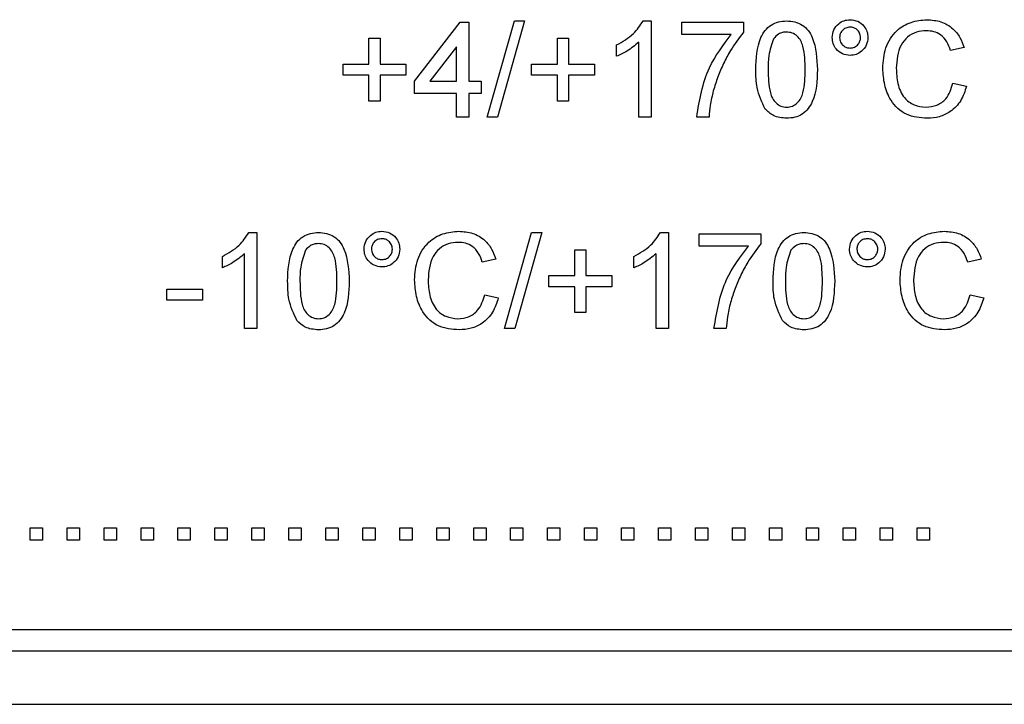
# Model space of a CAD drawing. Header units: millimetres. Extents: x 757 to 3489, y -202 to 2655.
# Tile 24 of 39: x 3233 to 3252, y 1602 to 1614. Entities that reach past the tile are written whole.
import ezdxf

# ---------------------------------------------------------------- set-up
doc = ezdxf.new("R2010")
doc.units = ezdxf.units.MM

msp = doc.modelspace()

# ---------------------------------------------------------------- linework, layer by layer
at = {"color": 7, "linetype": 'Continuous', "lineweight": 25}
for p, q in [((3241.993, 1612.644), (3242.5, 1614.444)), ((3242.691, 1614.444), (3242.184, 1612.644)), ((3242.5, 1614.444), (3242.691, 1614.444)), ((3244.913, 1614.444), (3245.062, 1614.444)), ((3245.062, 1614.444), (3245.062, 1612.644)), ((3240.631, 1613.313), (3241.485, 1614.421)), ((3241.485, 1614.421), (3241.647, 1614.421)), ((3241.647, 1614.421), (3241.647, 1613.313)), ((3245.639, 1614.421), (3246.793, 1614.421)), ((3245.639, 1614.19), (3245.639, 1614.421)), ((3246.793, 1614.421), (3246.793, 1614.234)), ((3239.777, 1613.636), (3239.777, 1614.121)), ((3239.777, 1614.121), (3239.985, 1614.121)), ((3239.985, 1614.121), (3239.985, 1613.636)), ((3243.308, 1614.121), (3243.516, 1614.121)), ((3243.308, 1613.636), (3243.308, 1614.121)), ((3243.516, 1614.121), (3243.516, 1613.636)), ((3246.562, 1614.19), (3245.639, 1614.19)), ((3241.416, 1613.961), (3240.916, 1613.313)), ((3241.416, 1613.313), (3241.416, 1613.961)), ((3244.416, 1613.781), (3244.416, 1613.994)), ((3244.831, 1612.644), (3244.831, 1614.047)), ((3250.924, 1613.944), (3250.67, 1613.889)), ((3239.293, 1613.429), (3239.293, 1613.636)), ((3239.293, 1613.636), (3239.777, 1613.636)), ((3239.985, 1613.636), (3240.47, 1613.636)), ((3240.47, 1613.636), (3240.47, 1613.429)), ((3242.824, 1613.636), (3243.308, 1613.636)), ((3242.824, 1613.429), (3242.824, 1613.636)), ((3243.516, 1613.636), (3244, 1613.636)), ((3244, 1613.636), (3244, 1613.429)), ((3239.777, 1613.429), (3239.293, 1613.429)), ((3239.777, 1612.944), (3239.777, 1613.429)), ((3239.985, 1613.429), (3239.985, 1612.944)), ((3240.47, 1613.429), (3239.985, 1613.429)), ((3243.308, 1613.429), (3242.824, 1613.429)), ((3243.308, 1612.944), (3243.308, 1613.429)), ((3244, 1613.429), (3243.516, 1613.429)), ((3243.516, 1613.429), (3243.516, 1612.944)), ((3240.631, 1613.082), (3240.631, 1613.313)), ((3240.916, 1613.313), (3241.416, 1613.313)), ((3241.647, 1613.313), (3241.877, 1613.313)), ((3241.877, 1613.313), (3241.877, 1613.082)), ((3250.716, 1613.279), (3250.97, 1613.22)), ((3241.416, 1613.082), (3240.631, 1613.082)), ((3241.416, 1612.644), (3241.416, 1613.082)), ((3241.877, 1613.082), (3241.647, 1613.082)), ((3241.647, 1613.082), (3241.647, 1612.644)), ((3239.985, 1612.944), (3239.777, 1612.944)), ((3243.516, 1612.944), (3243.308, 1612.944)), ((3241.647, 1612.644), (3241.416, 1612.644)), ((3242.184, 1612.644), (3241.993, 1612.644)), ((3245.062, 1612.644), (3244.831, 1612.644)), ((3246.147, 1612.644), (3245.916, 1612.644)), ((3237.529, 1610.481), (3237.677, 1610.481)), ((3237.677, 1610.481), (3237.677, 1608.681)), ((3242.316, 1608.681), (3242.824, 1610.481)), ((3243.014, 1610.481), (3242.507, 1608.681)), ((3242.824, 1610.481), (3243.014, 1610.481)), ((3245.237, 1610.481), (3245.385, 1610.481)), ((3245.385, 1610.481), (3245.385, 1608.681)), ((3245.962, 1610.227), (3245.962, 1610.458)), ((3245.962, 1610.458), (3247.116, 1610.458)), ((3247.116, 1610.458), (3247.116, 1610.271)), ((3246.885, 1610.227), (3245.962, 1610.227)), ((3237.031, 1609.818), (3237.031, 1610.031)), ((3237.447, 1608.681), (3237.447, 1610.084)), ((3243.631, 1609.673), (3243.631, 1610.158)), ((3243.631, 1610.158), (3243.839, 1610.158)), ((3243.839, 1610.158), (3243.839, 1609.673)), ((3244.739, 1609.818), (3244.739, 1610.031)), ((3245.154, 1608.681), (3245.154, 1610.084)), ((3242.154, 1609.981), (3241.9, 1609.926)), ((3251.247, 1609.981), (3250.993, 1609.926)), ((3243.147, 1609.465), (3243.147, 1609.673)), ((3243.147, 1609.673), (3243.631, 1609.673)), ((3243.839, 1609.673), (3244.324, 1609.673)), ((3244.324, 1609.673), (3244.324, 1609.465)), ((3243.631, 1609.465), (3243.147, 1609.465)), ((3243.631, 1608.981), (3243.631, 1609.465)), ((3243.839, 1609.465), (3243.839, 1608.981)), ((3244.324, 1609.465), (3243.839, 1609.465)), ((3235.993, 1609.212), (3235.993, 1609.419)), ((3235.993, 1609.419), (3236.662, 1609.419)), ((3236.662, 1609.419), (3236.662, 1609.212)), ((3241.947, 1609.316), (3242.2, 1609.257)), ((3251.039, 1609.316), (3251.293, 1609.257)), ((3236.662, 1609.212), (3235.993, 1609.212)), ((3243.839, 1608.981), (3243.631, 1608.981)), ((3237.677, 1608.681), (3237.447, 1608.681)), ((3242.507, 1608.681), (3242.316, 1608.681)), ((3245.385, 1608.681), (3245.154, 1608.681)), ((3246.47, 1608.681), (3246.239, 1608.681)), ((3233.431, 1604.949), (3233.662, 1604.949)), ((3233.431, 1604.718), (3233.431, 1604.949)), ((3233.662, 1604.949), (3233.662, 1604.718)), ((3234.124, 1604.718), (3234.124, 1604.949)), ((3234.124, 1604.949), (3234.354, 1604.949)), ((3234.354, 1604.949), (3234.354, 1604.718)), ((3234.816, 1604.949), (3235.047, 1604.949)), ((3234.816, 1604.718), (3234.816, 1604.949)), ((3235.047, 1604.949), (3235.047, 1604.718)), ((3235.508, 1604.949), (3235.739, 1604.949)), ((3235.508, 1604.718), (3235.508, 1604.949)), ((3235.739, 1604.949), (3235.739, 1604.718)), ((3236.2, 1604.949), (3236.431, 1604.949)), ((3236.2, 1604.718), (3236.2, 1604.949)), ((3236.431, 1604.949), (3236.431, 1604.718)), ((3236.893, 1604.718), (3236.893, 1604.949)), ((3236.893, 1604.949), (3237.124, 1604.949)), ((3237.124, 1604.949), (3237.124, 1604.718)), ((3237.585, 1604.718), (3237.585, 1604.949)), ((3237.585, 1604.949), (3237.816, 1604.949)), ((3237.816, 1604.949), (3237.816, 1604.718)), ((3238.277, 1604.949), (3238.508, 1604.949)), ((3238.277, 1604.718), (3238.277, 1604.949)), ((3238.508, 1604.949), (3238.508, 1604.718)), ((3238.97, 1604.718), (3238.97, 1604.949)), ((3238.97, 1604.949), (3239.2, 1604.949)), ((3239.2, 1604.949), (3239.2, 1604.718)), ((3239.662, 1604.718), (3239.662, 1604.949)), ((3239.662, 1604.949), (3239.893, 1604.949)), ((3239.893, 1604.949), (3239.893, 1604.718)), ((3240.354, 1604.949), (3240.585, 1604.949)), ((3240.354, 1604.718), (3240.354, 1604.949)), ((3240.585, 1604.949), (3240.585, 1604.718)), ((3241.047, 1604.949), (3241.277, 1604.949)), ((3241.047, 1604.718), (3241.047, 1604.949)), ((3241.277, 1604.949), (3241.277, 1604.718)), ((3241.739, 1604.949), (3241.97, 1604.949)), ((3241.739, 1604.718), (3241.739, 1604.949)), ((3241.97, 1604.949), (3241.97, 1604.718)), ((3242.431, 1604.949), (3242.662, 1604.949)), ((3242.431, 1604.718), (3242.431, 1604.949)), ((3242.662, 1604.949), (3242.662, 1604.718)), ((3243.124, 1604.718), (3243.124, 1604.949)), ((3243.124, 1604.949), (3243.354, 1604.949)), ((3243.354, 1604.949), (3243.354, 1604.718)), ((3243.816, 1604.949), (3244.047, 1604.949)), ((3243.816, 1604.718), (3243.816, 1604.949)), ((3244.047, 1604.949), (3244.047, 1604.718)), ((3244.508, 1604.949), (3244.739, 1604.949)), ((3244.508, 1604.718), (3244.508, 1604.949)), ((3244.739, 1604.949), (3244.739, 1604.718)), ((3245.2, 1604.718), (3245.2, 1604.949)), ((3245.2, 1604.949), (3245.431, 1604.949)), ((3245.431, 1604.949), (3245.431, 1604.718)), ((3245.893, 1604.718), (3245.893, 1604.949)), ((3245.893, 1604.949), (3246.124, 1604.949)), ((3246.124, 1604.949), (3246.124, 1604.718)), ((3246.585, 1604.718), (3246.585, 1604.949)), ((3246.585, 1604.949), (3246.816, 1604.949)), ((3246.816, 1604.949), (3246.816, 1604.718)), ((3247.277, 1604.718), (3247.277, 1604.949)), ((3247.277, 1604.949), (3247.508, 1604.949)), ((3247.508, 1604.949), (3247.508, 1604.718)), ((3247.97, 1604.718), (3247.97, 1604.949)), ((3247.97, 1604.949), (3248.2, 1604.949)), ((3248.2, 1604.949), (3248.2, 1604.718)), ((3248.662, 1604.718), (3248.662, 1604.949)), ((3248.662, 1604.949), (3248.893, 1604.949)), ((3248.893, 1604.949), (3248.893, 1604.718)), ((3249.354, 1604.718), (3249.354, 1604.949)), ((3249.354, 1604.949), (3249.585, 1604.949)), ((3249.585, 1604.949), (3249.585, 1604.718)), ((3250.047, 1604.718), (3250.047, 1604.949)), ((3250.047, 1604.949), (3250.277, 1604.949)), ((3250.277, 1604.949), (3250.277, 1604.718)), ((3233.662, 1604.718), (3233.431, 1604.718)), ((3234.354, 1604.718), (3234.124, 1604.718)), ((3235.047, 1604.718), (3234.816, 1604.718)), ((3235.739, 1604.718), (3235.508, 1604.718)), ((3236.431, 1604.718), (3236.2, 1604.718)), ((3237.124, 1604.718), (3236.893, 1604.718)), ((3237.816, 1604.718), (3237.585, 1604.718)), ((3238.508, 1604.718), (3238.277, 1604.718)), ((3239.2, 1604.718), (3238.97, 1604.718)), ((3239.893, 1604.718), (3239.662, 1604.718)), ((3240.585, 1604.718), (3240.354, 1604.718)), ((3241.277, 1604.718), (3241.047, 1604.718)), ((3241.97, 1604.718), (3241.739, 1604.718)), ((3242.662, 1604.718), (3242.431, 1604.718)), ((3243.354, 1604.718), (3243.124, 1604.718)), ((3244.047, 1604.718), (3243.816, 1604.718)), ((3244.739, 1604.718), (3244.508, 1604.718)), ((3245.431, 1604.718), (3245.2, 1604.718)), ((3246.124, 1604.718), (3245.893, 1604.718)), ((3246.816, 1604.718), (3246.585, 1604.718)), ((3247.508, 1604.718), (3247.277, 1604.718)), ((3248.2, 1604.718), (3247.97, 1604.718)), ((3248.893, 1604.718), (3248.662, 1604.718)), ((3249.585, 1604.718), (3249.354, 1604.718)), ((3250.277, 1604.718), (3250.047, 1604.718)), ((3189.07, 1603.044), (3289.07, 1603.044)), ((3189.07, 1602.644), (3289.07, 1602.644)), ((3182.07, 1601.644), (3296.07, 1601.644))]:
    msp.add_line(p, q, dxfattribs=at)
for points, knots in [([(3244.416, 1613.994), (3244.528, 1614.057), (3244.729, 1614.171), (3244.857, 1614.36), (3244.913, 1614.444)], [0, 0, 0, 0, 0.560427, 1, 1, 1, 1]), ([(3247.024, 1613.532), (3247.03, 1613.739), (3247.039, 1613.999), (3247.192, 1614.267), (3247.304, 1614.373), (3247.448, 1614.435), (3247.549, 1614.441), (3247.6, 1614.444)], [0, 0, 0, 0, 0.499149, 0.624522, 0.749597, 0.874674, 1, 1, 1, 1]), ([(3247.6, 1614.444), (3247.651, 1614.441), (3247.753, 1614.434), (3247.896, 1614.373), (3248.012, 1614.269), (3248.154, 1613.995), (3248.167, 1613.737), (3248.177, 1613.532)], [0, 0, 0, 0, 0.125373, 0.250644, 0.375698, 0.501113, 1, 1, 1, 1]), ([(3248.454, 1614.133), (3248.46, 1614.182), (3248.472, 1614.281), (3248.563, 1614.389), (3248.672, 1614.457), (3248.75, 1614.464), (3248.788, 1614.467)], [0, 0, 0, 0, 0.279529, 0.55934, 0.779658, 1, 1, 1, 1]), ([(3248.788, 1614.467), (3248.838, 1614.461), (3248.936, 1614.45), (3249.046, 1614.359), (3249.113, 1614.249), (3249.12, 1614.172), (3249.124, 1614.133)], [0, 0, 0, 0, 0.279563, 0.559286, 0.7796, 1, 1, 1, 1]), ([(3249.4, 1613.557), (3249.41, 1613.687), (3249.43, 1613.946), (3249.63, 1614.264), (3249.925, 1614.439), (3250.128, 1614.458), (3250.23, 1614.467)], [0, 0, 0, 0, 0.280492, 0.55957, 0.779615, 1, 1, 1, 1]), ([(3250.23, 1614.467), (3250.318, 1614.46), (3250.494, 1614.448), (3250.71, 1614.317), (3250.855, 1614.14), (3250.901, 1614.009), (3250.924, 1613.944)], [0, 0, 0, 0, 0.280081, 0.559449, 0.779549, 1, 1, 1, 1]), ([(3248.79, 1614.329), (3248.761, 1614.325), (3248.703, 1614.318), (3248.639, 1614.265), (3248.599, 1614.201), (3248.595, 1614.155), (3248.593, 1614.132)], [0, 0, 0, 0, 0.2795583, 0.559263, 0.7795879, 1, 1, 1, 1]), ([(3248.985, 1614.132), (3248.982, 1614.161), (3248.975, 1614.219), (3248.921, 1614.282), (3248.858, 1614.322), (3248.812, 1614.327), (3248.79, 1614.329)], [0, 0, 0, 0, 0.279512, 0.559328, 0.779657, 1, 1, 1, 1]), ([(3250.218, 1614.259), (3250.154, 1614.255), (3250.027, 1614.246), (3249.857, 1614.15), (3249.682, 1613.928), (3249.666, 1613.711), (3249.654, 1613.558)], [0, 0, 0, 0, 0.187223, 0.373906, 0.560736, 1, 1, 1, 1]), ([(3250.67, 1613.889), (3250.65, 1613.945), (3250.61, 1614.057), (3250.499, 1614.185), (3250.357, 1614.251), (3250.264, 1614.257), (3250.218, 1614.259)], [0, 0, 0, 0, 0.280553, 0.559739, 0.779654, 1, 1, 1, 1]), ([(3245.916, 1612.644), (3245.969, 1612.962), (3246.064, 1613.53), (3246.41, 1613.988), (3246.562, 1614.19)], [0, 0, 0, 0, 0.559319, 1, 1, 1, 1]), ([(3246.793, 1614.234), (3246.708, 1614.121), (3246.567, 1613.935), (3246.417, 1613.647), (3246.306, 1613.396), (3246.253, 1613.221), (3246.226, 1613.133)], [0, 0, 0, 0, 0.339728, 0.559827, 0.779922, 1, 1, 1, 1]), ([(3247.359, 1614.113), (3247.321, 1614.008), (3247.254, 1613.82), (3247.254, 1613.62), (3247.254, 1613.532)], [0, 0, 0, 0, 0.5580588, 1, 1, 1, 1]), ([(3247.598, 1614.236), (3247.572, 1614.234), (3247.52, 1614.231), (3247.432, 1614.194), (3247.386, 1614.144), (3247.359, 1614.113)], [0, 0, 0, 0, 0.280453, 0.560688, 1, 1, 1, 1]), ([(3247.947, 1613.532), (3247.945, 1613.68), (3247.943, 1613.864), (3247.871, 1614.074), (3247.802, 1614.161), (3247.708, 1614.226), (3247.635, 1614.233), (3247.598, 1614.236)], [0, 0, 0, 0, 0.500352, 0.625529, 0.750516, 0.875255, 1, 1, 1, 1]), ([(3248.788, 1613.798), (3248.739, 1613.804), (3248.64, 1613.816), (3248.531, 1613.907), (3248.464, 1614.017), (3248.458, 1614.094), (3248.454, 1614.133)], [0, 0, 0, 0, 0.279488, 0.559227, 0.779561, 1, 1, 1, 1]), ([(3248.593, 1614.132), (3248.596, 1614.103), (3248.603, 1614.045), (3248.657, 1613.981), (3248.721, 1613.942), (3248.767, 1613.938), (3248.79, 1613.936)], [0, 0, 0, 0, 0.279565, 0.559423, 0.7797, 1, 1, 1, 1]), ([(3249.124, 1614.133), (3249.118, 1614.084), (3249.106, 1613.985), (3249.014, 1613.876), (3248.905, 1613.808), (3248.827, 1613.801), (3248.788, 1613.798)], [0, 0, 0, 0, 0.279465, 0.55931, 0.779609, 1, 1, 1, 1]), ([(3248.79, 1613.936), (3248.819, 1613.94), (3248.876, 1613.947), (3248.94, 1614), (3248.979, 1614.064), (3248.983, 1614.11), (3248.985, 1614.132)], [0, 0, 0, 0, 0.279549, 0.55928, 0.779603, 1, 1, 1, 1]), ([(3244.831, 1614.047), (3244.76, 1613.987), (3244.632, 1613.881), (3244.482, 1613.812), (3244.416, 1613.781)], [0, 0, 0, 0, 0.559686, 1, 1, 1, 1]), ([(3247.198, 1612.794), (3247.137, 1612.925), (3247.027, 1613.16), (3247.025, 1613.418), (3247.024, 1613.532)], [0, 0, 0, 0, 0.5579733, 1, 1, 1, 1]), ([(3247.254, 1613.532), (3247.256, 1613.385), (3247.259, 1613.202), (3247.328, 1612.991), (3247.399, 1612.906), (3247.49, 1612.84), (3247.564, 1612.832), (3247.6, 1612.829)], [0, 0, 0, 0, 0.500363, 0.625568, 0.750538, 0.875304, 1, 1, 1, 1]), ([(3248.177, 1613.532), (3248.17, 1613.324), (3248.161, 1613.065), (3248.009, 1612.797), (3247.897, 1612.691), (3247.753, 1612.63), (3247.651, 1612.624), (3247.6, 1612.621)], [0, 0, 0, 0, 0.499115, 0.624458, 0.749554, 0.874658, 1, 1, 1, 1]), ([(3247.6, 1612.829), (3247.637, 1612.832), (3247.71, 1612.84), (3247.803, 1612.905), (3247.872, 1612.992), (3247.943, 1613.202), (3247.945, 1613.385), (3247.947, 1613.532)], [0, 0, 0, 0, 0.124656, 0.24942, 0.374387, 0.49959, 1, 1, 1, 1]), ([(3250.235, 1612.621), (3250.1, 1612.631), (3249.831, 1612.65), (3249.547, 1612.924), (3249.423, 1613.245), (3249.408, 1613.453), (3249.4, 1613.557)], [0, 0, 0, 0, 0.279955, 0.558088, 0.778912, 1, 1, 1, 1]), ([(3249.654, 1613.558), (3249.659, 1613.462), (3249.669, 1613.269), (3249.774, 1613.01), (3249.983, 1612.855), (3250.135, 1612.837), (3250.211, 1612.829)], [0, 0, 0, 0, 0.281245, 0.560716, 0.780138, 1, 1, 1, 1]), ([(3250.211, 1612.829), (3250.28, 1612.835), (3250.418, 1612.849), (3250.629, 1613.001), (3250.683, 1613.174), (3250.716, 1613.279)], [0, 0, 0, 0, 0.280711, 0.560905, 1, 1, 1, 1]), ([(3250.97, 1613.22), (3250.94, 1613.128), (3250.88, 1612.944), (3250.69, 1612.743), (3250.462, 1612.636), (3250.311, 1612.626), (3250.235, 1612.621)], [0, 0, 0, 0, 0.280256, 0.559546, 0.779589, 1, 1, 1, 1]), ([(3246.226, 1613.133), (3246.205, 1613.043), (3246.166, 1612.882), (3246.153, 1612.717), (3246.147, 1612.644)], [0, 0, 0, 0, 0.55991, 1, 1, 1, 1]), ([(3247.6, 1612.621), (3247.514, 1612.628), (3247.359, 1612.642), (3247.248, 1612.748), (3247.198, 1612.794)], [0, 0, 0, 0, 0.559716, 1, 1, 1, 1]), ([(3237.031, 1610.031), (3237.144, 1610.094), (3237.344, 1610.208), (3237.472, 1610.397), (3237.529, 1610.481)], [0, 0, 0, 0, 0.5604274, 1, 1, 1, 1]), ([(3238.254, 1609.569), (3238.261, 1609.776), (3238.27, 1610.036), (3238.423, 1610.304), (3238.535, 1610.41), (3238.678, 1610.472), (3238.78, 1610.478), (3238.831, 1610.481)], [0, 0, 0, 0, 0.499149, 0.624522, 0.749597, 0.874674, 1, 1, 1, 1]), ([(3238.831, 1610.481), (3238.882, 1610.478), (3238.984, 1610.471), (3239.127, 1610.41), (3239.242, 1610.305), (3239.384, 1610.032), (3239.398, 1609.774), (3239.408, 1609.569)], [0, 0, 0, 0, 0.125373, 0.250644, 0.375698, 0.501113, 1, 1, 1, 1]), ([(3239.685, 1610.17), (3239.691, 1610.219), (3239.702, 1610.318), (3239.794, 1610.426), (3239.903, 1610.494), (3239.98, 1610.5), (3240.019, 1610.504)], [0, 0, 0, 0, 0.279529, 0.55934, 0.779658, 1, 1, 1, 1]), ([(3240.019, 1610.504), (3240.068, 1610.498), (3240.167, 1610.487), (3240.277, 1610.396), (3240.344, 1610.286), (3240.351, 1610.209), (3240.354, 1610.17)], [0, 0, 0, 0, 0.279563, 0.559286, 0.7796, 1, 1, 1, 1]), ([(3240.631, 1609.594), (3240.641, 1609.724), (3240.66, 1609.983), (3240.861, 1610.301), (3241.155, 1610.476), (3241.359, 1610.495), (3241.461, 1610.504)], [0, 0, 0, 0, 0.280492, 0.55957, 0.779615, 1, 1, 1, 1]), ([(3241.461, 1610.504), (3241.549, 1610.497), (3241.725, 1610.485), (3241.941, 1610.354), (3242.086, 1610.177), (3242.131, 1610.046), (3242.154, 1609.981)], [0, 0, 0, 0, 0.280081, 0.559449, 0.779549, 1, 1, 1, 1]), ([(3244.739, 1610.031), (3244.851, 1610.094), (3245.052, 1610.208), (3245.18, 1610.397), (3245.237, 1610.481)], [0, 0, 0, 0, 0.560427, 1, 1, 1, 1]), ([(3247.347, 1609.569), (3247.354, 1609.776), (3247.362, 1610.036), (3247.515, 1610.304), (3247.627, 1610.41), (3247.771, 1610.472), (3247.873, 1610.478), (3247.924, 1610.481)], [0, 0, 0, 0, 0.499149, 0.624522, 0.749597, 0.874674, 1, 1, 1, 1]), ([(3247.924, 1610.481), (3247.975, 1610.478), (3248.076, 1610.471), (3248.22, 1610.41), (3248.335, 1610.305), (3248.477, 1610.032), (3248.49, 1609.774), (3248.5, 1609.569)], [0, 0, 0, 0, 0.125373, 0.250644, 0.375698, 0.501113, 1, 1, 1, 1]), ([(3248.777, 1610.17), (3248.783, 1610.219), (3248.795, 1610.318), (3248.886, 1610.426), (3248.995, 1610.494), (3249.073, 1610.5), (3249.111, 1610.504)], [0, 0, 0, 0, 0.279529, 0.55934, 0.779658, 1, 1, 1, 1]), ([(3249.111, 1610.504), (3249.161, 1610.498), (3249.259, 1610.487), (3249.369, 1610.396), (3249.436, 1610.286), (3249.443, 1610.209), (3249.447, 1610.17)], [0, 0, 0, 0, 0.279563, 0.559286, 0.7796, 1, 1, 1, 1]), ([(3249.724, 1609.594), (3249.733, 1609.724), (3249.753, 1609.983), (3249.953, 1610.301), (3250.248, 1610.476), (3250.451, 1610.495), (3250.553, 1610.504)], [0, 0, 0, 0, 0.280492, 0.55957, 0.779615, 1, 1, 1, 1]), ([(3250.553, 1610.504), (3250.641, 1610.497), (3250.817, 1610.485), (3251.033, 1610.354), (3251.178, 1610.177), (3251.224, 1610.046), (3251.247, 1609.981)], [0, 0, 0, 0, 0.280081, 0.559449, 0.779549, 1, 1, 1, 1]), ([(3238.829, 1610.273), (3238.803, 1610.271), (3238.75, 1610.268), (3238.662, 1610.231), (3238.617, 1610.181), (3238.589, 1610.15)], [0, 0, 0, 0, 0.280453, 0.560688, 1, 1, 1, 1]), ([(3239.177, 1609.569), (3239.176, 1609.717), (3239.174, 1609.901), (3239.101, 1610.111), (3239.033, 1610.198), (3238.939, 1610.263), (3238.866, 1610.27), (3238.829, 1610.273)], [0, 0, 0, 0, 0.500352, 0.625529, 0.750516, 0.875255, 1, 1, 1, 1]), ([(3240.02, 1610.365), (3239.991, 1610.362), (3239.933, 1610.355), (3239.87, 1610.302), (3239.829, 1610.238), (3239.826, 1610.192), (3239.824, 1610.169)], [0, 0, 0, 0, 0.279558, 0.559263, 0.779588, 1, 1, 1, 1]), ([(3240.216, 1610.169), (3240.212, 1610.198), (3240.206, 1610.256), (3240.152, 1610.319), (3240.089, 1610.359), (3240.043, 1610.363), (3240.02, 1610.365)], [0, 0, 0, 0, 0.279512, 0.559328, 0.779657, 1, 1, 1, 1]), ([(3241.448, 1610.296), (3241.385, 1610.292), (3241.258, 1610.283), (3241.088, 1610.187), (3240.913, 1609.965), (3240.897, 1609.748), (3240.885, 1609.595)], [0, 0, 0, 0, 0.187223, 0.373906, 0.560736, 1, 1, 1, 1]), ([(3241.9, 1609.926), (3241.881, 1609.982), (3241.841, 1610.094), (3241.729, 1610.222), (3241.588, 1610.288), (3241.495, 1610.293), (3241.448, 1610.296)], [0, 0, 0, 0, 0.280553, 0.559739, 0.779654, 1, 1, 1, 1]), ([(3246.239, 1608.681), (3246.292, 1608.999), (3246.387, 1609.567), (3246.733, 1610.025), (3246.885, 1610.227)], [0, 0, 0, 0, 0.559319, 1, 1, 1, 1]), ([(3247.116, 1610.271), (3247.031, 1610.158), (3246.89, 1609.972), (3246.74, 1609.684), (3246.629, 1609.433), (3246.576, 1609.258), (3246.549, 1609.17)], [0, 0, 0, 0, 0.339728, 0.559827, 0.779922, 1, 1, 1, 1]), ([(3247.921, 1610.273), (3247.895, 1610.271), (3247.843, 1610.268), (3247.755, 1610.231), (3247.709, 1610.181), (3247.682, 1610.15)], [0, 0, 0, 0, 0.280453, 0.560688, 1, 1, 1, 1]), ([(3248.27, 1609.569), (3248.268, 1609.717), (3248.266, 1609.901), (3248.194, 1610.111), (3248.125, 1610.198), (3248.032, 1610.263), (3247.958, 1610.27), (3247.921, 1610.273)], [0, 0, 0, 0, 0.5003519, 0.6255292, 0.7505162, 0.8752553, 1, 1, 1, 1]), ([(3249.113, 1610.365), (3249.084, 1610.362), (3249.026, 1610.355), (3248.962, 1610.302), (3248.922, 1610.238), (3248.918, 1610.192), (3248.916, 1610.169)], [0, 0, 0, 0, 0.279558, 0.559263, 0.779588, 1, 1, 1, 1]), ([(3249.308, 1610.169), (3249.305, 1610.198), (3249.298, 1610.256), (3249.244, 1610.319), (3249.181, 1610.359), (3249.135, 1610.363), (3249.113, 1610.365)], [0, 0, 0, 0, 0.279512, 0.559328, 0.779657, 1, 1, 1, 1]), ([(3250.541, 1610.296), (3250.477, 1610.292), (3250.35, 1610.283), (3250.18, 1610.187), (3250.005, 1609.965), (3249.989, 1609.748), (3249.977, 1609.595)], [0, 0, 0, 0, 0.187223, 0.373906, 0.560736, 1, 1, 1, 1]), ([(3250.993, 1609.926), (3250.973, 1609.982), (3250.933, 1610.094), (3250.822, 1610.222), (3250.681, 1610.288), (3250.587, 1610.293), (3250.541, 1610.296)], [0, 0, 0, 0, 0.2805533, 0.5597389, 0.7796538, 1, 1, 1, 1]), ([(3237.447, 1610.084), (3237.375, 1610.024), (3237.248, 1609.918), (3237.097, 1609.849), (3237.031, 1609.818)], [0, 0, 0, 0, 0.559686, 1, 1, 1, 1]), ([(3238.589, 1610.15), (3238.552, 1610.045), (3238.485, 1609.857), (3238.485, 1609.657), (3238.485, 1609.569)], [0, 0, 0, 0, 0.5580588, 1, 1, 1, 1]), ([(3240.019, 1609.835), (3239.97, 1609.841), (3239.871, 1609.853), (3239.762, 1609.944), (3239.695, 1610.054), (3239.688, 1610.131), (3239.685, 1610.17)], [0, 0, 0, 0, 0.279488, 0.559227, 0.779561, 1, 1, 1, 1]), ([(3239.824, 1610.169), (3239.827, 1610.14), (3239.834, 1610.082), (3239.888, 1610.018), (3239.952, 1609.979), (3239.998, 1609.975), (3240.02, 1609.973)], [0, 0, 0, 0, 0.279565, 0.559423, 0.7797, 1, 1, 1, 1]), ([(3240.354, 1610.17), (3240.348, 1610.121), (3240.337, 1610.022), (3240.245, 1609.913), (3240.136, 1609.845), (3240.058, 1609.838), (3240.019, 1609.835)], [0, 0, 0, 0, 0.279465, 0.55931, 0.779609, 1, 1, 1, 1]), ([(3240.02, 1609.973), (3240.049, 1609.977), (3240.107, 1609.984), (3240.17, 1610.037), (3240.21, 1610.101), (3240.214, 1610.147), (3240.216, 1610.169)], [0, 0, 0, 0, 0.279549, 0.55928, 0.779603, 1, 1, 1, 1]), ([(3245.154, 1610.084), (3245.083, 1610.024), (3244.956, 1609.918), (3244.805, 1609.849), (3244.739, 1609.818)], [0, 0, 0, 0, 0.559686, 1, 1, 1, 1]), ([(3247.682, 1610.15), (3247.644, 1610.045), (3247.577, 1609.857), (3247.577, 1609.657), (3247.577, 1609.569)], [0, 0, 0, 0, 0.558059, 1, 1, 1, 1]), ([(3249.111, 1609.835), (3249.062, 1609.841), (3248.963, 1609.853), (3248.855, 1609.944), (3248.787, 1610.054), (3248.781, 1610.131), (3248.777, 1610.17)], [0, 0, 0, 0, 0.279488, 0.559227, 0.779561, 1, 1, 1, 1]), ([(3248.916, 1610.169), (3248.919, 1610.14), (3248.926, 1610.082), (3248.98, 1610.018), (3249.045, 1609.979), (3249.09, 1609.975), (3249.113, 1609.973)], [0, 0, 0, 0, 0.279565, 0.559423, 0.7797, 1, 1, 1, 1]), ([(3249.447, 1610.17), (3249.441, 1610.121), (3249.429, 1610.022), (3249.338, 1609.913), (3249.228, 1609.845), (3249.15, 1609.838), (3249.111, 1609.835)], [0, 0, 0, 0, 0.279465, 0.55931, 0.779609, 1, 1, 1, 1]), ([(3249.113, 1609.973), (3249.142, 1609.977), (3249.199, 1609.984), (3249.263, 1610.037), (3249.302, 1610.101), (3249.306, 1610.147), (3249.308, 1610.169)], [0, 0, 0, 0, 0.279549, 0.55928, 0.779603, 1, 1, 1, 1]), ([(3238.429, 1608.831), (3238.368, 1608.962), (3238.258, 1609.196), (3238.255, 1609.455), (3238.254, 1609.569)], [0, 0, 0, 0, 0.557973, 1, 1, 1, 1]), ([(3238.485, 1609.569), (3238.487, 1609.422), (3238.489, 1609.239), (3238.559, 1609.028), (3238.629, 1608.943), (3238.721, 1608.877), (3238.795, 1608.869), (3238.831, 1608.865)], [0, 0, 0, 0, 0.500363, 0.625568, 0.750538, 0.875304, 1, 1, 1, 1]), ([(3239.408, 1609.569), (3239.401, 1609.361), (3239.392, 1609.102), (3239.24, 1608.834), (3239.127, 1608.728), (3238.984, 1608.667), (3238.882, 1608.661), (3238.831, 1608.658)], [0, 0, 0, 0, 0.499115, 0.624458, 0.749554, 0.874658, 1, 1, 1, 1]), ([(3238.831, 1608.865), (3238.868, 1608.869), (3238.941, 1608.877), (3239.033, 1608.942), (3239.103, 1609.029), (3239.173, 1609.239), (3239.176, 1609.422), (3239.177, 1609.569)], [0, 0, 0, 0, 0.1246563, 0.2494203, 0.3743874, 0.4995905, 1, 1, 1, 1]), ([(3241.466, 1608.658), (3241.331, 1608.668), (3241.062, 1608.687), (3240.778, 1608.961), (3240.653, 1609.282), (3240.639, 1609.49), (3240.631, 1609.594)], [0, 0, 0, 0, 0.279955, 0.558088, 0.778912, 1, 1, 1, 1]), ([(3240.885, 1609.595), (3240.89, 1609.499), (3240.9, 1609.306), (3241.005, 1609.047), (3241.214, 1608.892), (3241.366, 1608.874), (3241.442, 1608.865)], [0, 0, 0, 0, 0.281245, 0.560716, 0.780138, 1, 1, 1, 1]), ([(3247.522, 1608.831), (3247.46, 1608.962), (3247.35, 1609.196), (3247.348, 1609.455), (3247.347, 1609.569)], [0, 0, 0, 0, 0.557973, 1, 1, 1, 1]), ([(3247.577, 1609.569), (3247.579, 1609.422), (3247.582, 1609.239), (3247.652, 1609.028), (3247.722, 1608.943), (3247.813, 1608.877), (3247.887, 1608.869), (3247.924, 1608.865)], [0, 0, 0, 0, 0.500363, 0.625568, 0.750538, 0.875304, 1, 1, 1, 1]), ([(3248.5, 1609.569), (3248.493, 1609.361), (3248.485, 1609.102), (3248.332, 1608.834), (3248.22, 1608.728), (3248.076, 1608.667), (3247.975, 1608.661), (3247.924, 1608.658)], [0, 0, 0, 0, 0.499115, 0.624458, 0.749554, 0.874658, 1, 1, 1, 1]), ([(3247.924, 1608.865), (3247.96, 1608.869), (3248.034, 1608.877), (3248.126, 1608.942), (3248.195, 1609.029), (3248.266, 1609.239), (3248.268, 1609.422), (3248.27, 1609.569)], [0, 0, 0, 0, 0.1246563, 0.2494203, 0.3743874, 0.4995905, 1, 1, 1, 1]), ([(3250.558, 1608.658), (3250.423, 1608.668), (3250.154, 1608.687), (3249.87, 1608.961), (3249.746, 1609.282), (3249.731, 1609.49), (3249.724, 1609.594)], [0, 0, 0, 0, 0.279955, 0.558088, 0.778912, 1, 1, 1, 1]), ([(3249.977, 1609.595), (3249.982, 1609.499), (3249.992, 1609.306), (3250.097, 1609.047), (3250.306, 1608.892), (3250.458, 1608.874), (3250.534, 1608.865)], [0, 0, 0, 0, 0.281245, 0.5607156, 0.780138, 1, 1, 1, 1]), ([(3241.442, 1608.865), (3241.511, 1608.872), (3241.649, 1608.886), (3241.86, 1609.038), (3241.914, 1609.211), (3241.947, 1609.316)], [0, 0, 0, 0, 0.280711, 0.560905, 1, 1, 1, 1]), ([(3250.534, 1608.865), (3250.603, 1608.872), (3250.742, 1608.886), (3250.952, 1609.038), (3251.006, 1609.211), (3251.039, 1609.316)], [0, 0, 0, 0, 0.280711, 0.560905, 1, 1, 1, 1]), ([(3242.2, 1609.257), (3242.171, 1609.165), (3242.111, 1608.981), (3241.921, 1608.78), (3241.693, 1608.673), (3241.541, 1608.663), (3241.466, 1608.658)], [0, 0, 0, 0, 0.280256, 0.559546, 0.779589, 1, 1, 1, 1]), ([(3246.549, 1609.17), (3246.528, 1609.08), (3246.489, 1608.919), (3246.476, 1608.754), (3246.47, 1608.681)], [0, 0, 0, 0, 0.55991, 1, 1, 1, 1]), ([(3251.293, 1609.257), (3251.263, 1609.165), (3251.203, 1608.981), (3251.013, 1608.78), (3250.785, 1608.673), (3250.634, 1608.663), (3250.558, 1608.658)], [0, 0, 0, 0, 0.280256, 0.559546, 0.779589, 1, 1, 1, 1]), ([(3238.831, 1608.658), (3238.745, 1608.665), (3238.59, 1608.679), (3238.478, 1608.785), (3238.429, 1608.831)], [0, 0, 0, 0, 0.559716, 1, 1, 1, 1]), ([(3247.924, 1608.658), (3247.837, 1608.665), (3247.682, 1608.679), (3247.571, 1608.785), (3247.522, 1608.831)], [0, 0, 0, 0, 0.559716, 1, 1, 1, 1])]:
    msp.add_open_spline(points, degree=3, knots=knots, dxfattribs=at)

doc.saveas('drawing.dxf')
